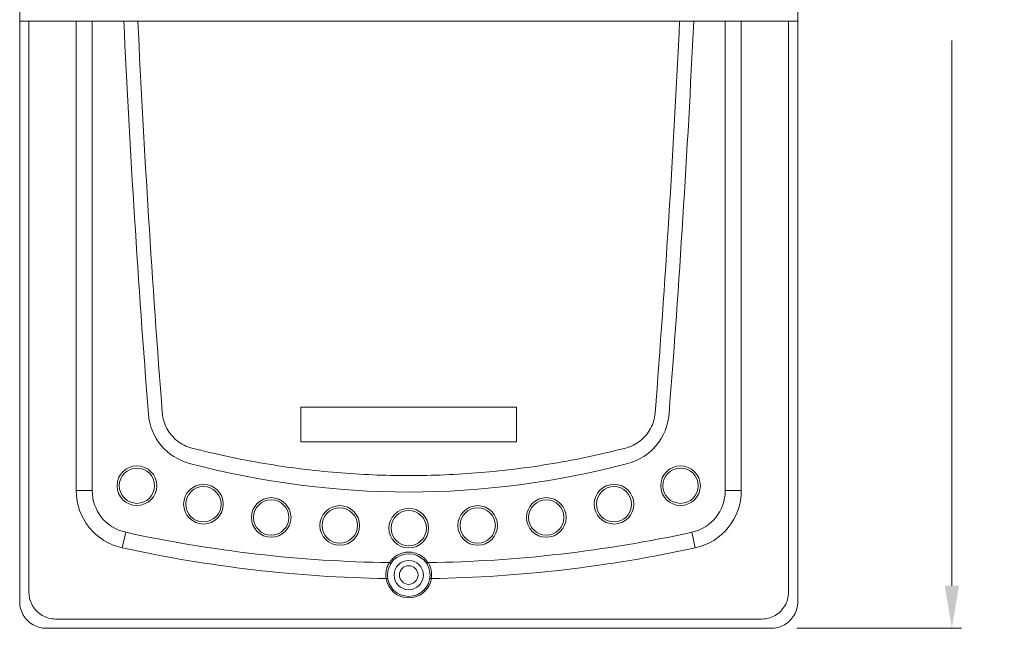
# Model space of a CAD drawing. Header units: millimetres. Extents: x -473 to 23648, y -382 to 1866.
# Tile 70 of 256: x 2485 to 2670, y -1 to 113. Entities that reach past the tile are written whole.
import ezdxf

# ---------------------------------------------------------------- set-up
doc = ezdxf.new("R2010")
doc.units = ezdxf.units.MM
doc.header["$LTSCALE"] = 80
doc.header["$PDMODE"] = 3
doc.header["$PDSIZE"] = 0.3
doc.layers.get('0').update_dxf_attribs({"linetype": 'CONTINUOUS'})
doc.layers.get('DEFPOINTS').update_dxf_attribs({"linetype": 'CONTINUOUS'})
for name, color, linetype in [('02___PRT_ALL_AXES', 7, 'CONTINUOUS'), ('06___PRT_ALL_SURFS', 7, 'CONTINUOUS'), ('09_ALL_ROUNDS', 7, 'CONTINUOUS')]:
    doc.layers.add(name, color=color, linetype=linetype)
doc.styles.get("Standard").update_dxf_attribs({"font": 'technic_.ttf', "width": 0.7})
doc.dimstyles.get("Standard").update_dxf_attribs({"dimtxt": 3, "dimasz": 3, "dimexe": 0.18, "dimexo": 0.0625, "dimgap": 0.09, "dimtad": 1, "dimdsep": 46, "dimtxsty": 'STANDARD', "dimcen": 0.09, "dimadec": 0, "dimazin": 0, "dimtol": 1, "dimtp": 0.01, "dimtm": 0.01, "dimtfac": 1, "dimtofl": 0, "dimtmove": 0, "dimatfit": 3, "dimfxl": 1, "dimtolj": 1, "dimarcsym": 0})

# ---------------------------------------------------------------- blocks, each defined once
blk = doc.blocks.new('*D37')
at = {"color": 0, "lineweight": 0, "transparency": 16777216}
for p, q in [((2562.71, 261.45), (2661.62, 261.45)), ((2659.82, 253.45), (2659.82, 151.11)), ((2659.82, 6.58), (2659.82, 108.93)), ((2630.71, -1.42), (2661.62, -1.42))]:
    blk.add_line(p, q, dxfattribs=at)
for points in [[(2661.16, 253.45), (2658.49, 253.45), (2659.82, 261.45)], [(2658.49, 6.58), (2661.16, 6.58), (2659.82, -1.42)]]:
    blk.add_solid(points, dxfattribs=at)
at = {"layer": 'DEFPOINTS', "color": 0, "lineweight": 0, "transparency": 16777216}
for p in [(2560.91, 261.45), (2628.91, -1.42), (2659.82, -1.42)]:
    blk.add_point(p, dxfattribs=at)
at = {"color": 0, "lineweight": 0, "transparency": 16777216, "insert": (2659.82, 130.02), "char_height": 15, "attachment_point": 5, "rotation": 90}
blk.add_mtext('\\A1;262.9', dxfattribs=at)

msp = doc.modelspace()

# ---------------------------------------------------------------- linework, layer by layer
at = {"color": 0, "linetype": 'Continuous', "lineweight": 0}
for p, q in [((2630.913, 3.576), (2630.913, 249.578)), ((2484.913, 244.578), (2484.913, 3.576)), ((2484.913, 112.578), (2630.913, 112.578)), ((2486.655, 112.578), (2486.655, 5.298)), ((2495.513, 112.578), (2495.513, 24.423)), ((2498.513, 112.578), (2498.513, 24.423)), ((2617.313, 112.578), (2617.313, 24.423)), ((2620.313, 112.578), (2620.313, 24.423)), ((2629.17, 5.298), (2629.17, 112.578)), ((2537.663, 33.578), (2537.663, 40.078)), ((2537.663, 40.078), (2578.163, 40.078)), ((2578.163, 40.078), (2578.163, 33.578)), ((2578.163, 33.578), (2537.663, 33.578)), ((2491.633, 0.32), (2624.192, 0.32)), ((2489.911, -1.422), (2510.913, -1.422)), ((2604.913, -1.422), (2625.914, -1.422))]:
    msp.add_line(p, q, dxfattribs=at)
for points in [[(2554.249, 10.905), (2554.264, 10.904), (2554.278, 10.9), (2554.288, 10.895)], [(2561.537, 10.895), (2561.548, 10.9), (2561.561, 10.904), (2561.576, 10.905)]]:
    msp.add_lwpolyline(points, dxfattribs=at)
for centre, radius in [((2506.913, 25.346), 3.722), ((2506.913, 25.346), 3.311), ((2608.913, 25.346), 3.722), ((2608.913, 25.346), 3.311), ((2519.392, 21.876), 3.722), ((2519.392, 21.876), 3.311), ((2596.433, 21.876), 3.722), ((2596.433, 21.876), 3.311), ((2532.103, 19.382), 3.722), ((2532.103, 19.382), 3.311), ((2583.722, 19.382), 3.722), ((2583.722, 19.382), 3.311), ((2544.969, 17.88), 3.722), ((2544.969, 17.88), 3.311), ((2557.913, 17.378), 3.722), ((2557.913, 17.378), 3.311), ((2570.856, 17.88), 3.722), ((2570.856, 17.88), 3.311), ((2557.913, 8.578), 4), ((2557.913, 8.578), 2.75), ((2557.913, 8.578), 1.75)]:
    msp.add_circle(centre, radius, dxfattribs=at)
for centre, radius, start, end in [((4879.213, 224.578), 2377.413, 182.700206, 184.482344), ((4901.415, 224.93), 2396.961, 182.68659, 184.449218), ((214.41, 224.93), 2396.961, 355.550782, 357.31341), ((236.613, 224.578), 2377.413, 355.517656, 357.299794), ((2519.452, 39.592), 10.413, 184.48234, 255.14327), ((2596.373, 39.592), 10.413, 284.85673, 355.51766), ((2557.913, 184.578), 160.413, 255.14327, 284.85673), ((2557.913, 259.878), 249, 257.68548, 269.15704), ((2557.913, 259.878), 249, 270.84293, 282.31452), ((2557.913, 259.878), 252, 257.68548, 269.03399), ((2557.913, 259.878), 252, 270.96601, 282.31452), ((2557.913, 8.578), 4.3, 32.58876, 147.41132), ((2557.887, 8.673), 4.267, 148.46206, 149.33779), ((2557.935, 8.671), 4.272, 30.65876, 31.53311), ((2557.91, 8.655), 4.301, 350.07477, 30.67242), ((2557.913, 8.578), 4.3, 188.87838, 351.12164)]:
    msp.add_arc(centre, radius, start, end, dxfattribs=at)
for points, knots in [([(2511.678, 38.984), (2511.717, 38.482), (2511.9, 37.482), (2512.476, 36.072), (2513.333, 34.804), (2514.437, 33.736), (2515.742, 32.913), (2516.71, 32.553), (2517.207, 32.424)], [0, 0, 0, 0, 1.5108872, 3.023344, 4.5417337, 6.0671162, 7.5998123, 9.138669, 9.138669, 9.138669, 9.138669]), ([(2598.619, 32.424), (2599.115, 32.553), (2600.083, 32.913), (2601.388, 33.736), (2602.492, 34.805), (2603.349, 36.072), (2603.926, 37.483), (2604.108, 38.482), (2604.148, 38.984)], [0, 0, 0, 0, 1.5388317, 3.0715312, 4.597118, 6.1155235, 7.6279652, 9.138669, 9.138669, 9.138669, 9.138669]), ([(2517.207, 32.424), (2521.707, 31.26), (2530.736, 29.334), (2544.354, 27.624), (2553.42, 27.249), (2557.913, 27.249)], [0, 0, 0, 0, 13.9467205, 27.6535376, 41.1312678, 41.1312678, 41.1312678, 41.1312678]), ([(2557.913, 27.249), (2562.405, 27.249), (2571.471, 27.624), (2585.089, 29.334), (2594.118, 31.26), (2598.619, 32.424)], [0, 0, 0, 0, 13.4766932, 27.183082, 41.1312677, 41.1312677, 41.1312677, 41.1312677]), ([(2553.678, 7.914), (2553.618, 8.257), (2553.582, 8.958), (2553.776, 9.962), (2554.053, 10.574), (2554.216, 10.849)], [0, 0, 0, 0, 1.0450183, 2.0805686, 3.0405378, 3.0405378, 3.0405378, 3.0405378]), ([(2554.29, 10.894), (2554.332, 10.867), (2554.388, 10.811), (2554.553, 10.749), (2554.526, 10.706)], [0, 0, 0, 0, 0.15045398, 0.30277106, 0.30277106, 0.30277106, 0.30277106]), ([(2561.536, 10.894), (2561.493, 10.867), (2561.437, 10.812), (2561.273, 10.749), (2561.3, 10.706)], [0, 0, 0, 0, 0.15045947, 0.30278791, 0.30278791, 0.30278791, 0.30278791]), ([(2553.664, 7.914), (2553.716, 7.913), (2553.794, 7.921), (2553.958, 7.972), (2553.967, 7.924)], [0, 0, 0, 0, 0.15555999, 0.30371994, 0.30371994, 0.30371994, 0.30371994]), ([(2561.859, 7.924), (2561.867, 7.972), (2562.031, 7.921), (2562.109, 7.913), (2562.161, 7.914)], [0, 0, 0, 0, 0.14815431, 0.30371245, 0.30371245, 0.30371245, 0.30371245]), ([(2486.655, 5.298), (2486.657, 4.865), (2486.776, 3.997), (2487.281, 2.787), (2488.081, 1.746), (2489.122, 0.947), (2490.332, 0.441), (2491.2, 0.323), (2491.633, 0.32)], [0, 0, 0, 0, 1.2974824, 2.5949948, 3.8925224, 5.1900488, 6.4875608, 7.7850368, 7.7850368, 7.7850368, 7.7850368]), ([(2624.192, 0.32), (2624.625, 0.323), (2625.494, 0.441), (2626.704, 0.947), (2627.744, 1.746), (2628.544, 2.787), (2629.05, 3.997), (2629.168, 4.865), (2629.17, 5.298)], [0, 0, 0, 0, 1.297476, 2.594988, 3.8925144, 5.190042, 6.4875544, 7.7850368, 7.7850368, 7.7850368, 7.7850368]), ([(2489.911, -1.422), (2489.476, -1.422), (2488.602, -1.307), (2487.383, -0.802), (2486.336, 0.001), (2485.533, 1.048), (2485.027, 2.267), (2484.913, 3.141), (2484.913, 3.576)], [0, 0, 0, 0, 1.3052282, 2.6100212, 3.9145632, 5.219106, 6.5239004, 7.8291294, 7.8291294, 7.8291294, 7.8291294]), ([(2630.913, 3.576), (2630.913, 3.141), (2630.798, 2.267), (2630.293, 1.048), (2629.49, 0.001), (2628.442, -0.802), (2627.224, -1.307), (2626.349, -1.422), (2625.914, -1.422)], [0, 0, 0, 0, 1.3052291, 2.6100235, 3.9145662, 5.2191083, 6.5239012, 7.8291294, 7.8291294, 7.8291294, 7.8291294])]:
    msp.add_open_spline(points, degree=3, knots=knots, dxfattribs=at)
at = {"layer": '02___PRT_ALL_AXES', "color": 0, "linetype": 'Continuous', "lineweight": 0}
for p, q in [((2498.513, 24.423), (2495.513, 24.423)), ((2504.806, 16.607), (2504.167, 13.676))]:
    msp.add_line(p, q, dxfattribs=at)
for radius in [11, 8]:
    msp.add_arc((2506.513, 24.423), radius, 180, 257.68548, dxfattribs=at)
at = {"layer": '06___PRT_ALL_SURFS', "color": 0, "linetype": 'Continuous', "lineweight": 0}
for p, q in [((2617.313, 24.423), (2620.313, 24.423)), ((2611.019, 16.607), (2611.659, 13.676))]:
    msp.add_line(p, q, dxfattribs=at)
for radius in [8, 11]:
    msp.add_arc((2609.313, 24.423), radius, 282.31452, 0, dxfattribs=at)
at = {"layer": '09_ALL_ROUNDS', "color": 0, "linetype": 'Continuous', "lineweight": 0}
msp.add_line((2510.913, -1.422), (2604.913, -1.422), dxfattribs=at)

# ---------------------------------------------------------------- dimensions: what is measured, and where the dimension line sits
at = {"color": 3, "lineweight": 0}
dim = msp.add_linear_dim(base=(2659.824, -1.422), p1=(2560.913, 261.454), p2=(2628.914, -1.422), angle=270, dimstyle='STANDARD', override={"dimtxt": 15, "dimasz": 8, "dimexe": 1.8, "dimexo": 1.8, "dimtad": 0, "dimdec": 1, "dimzin": 0, "dimdsep": 0, "dimcen": 0.5, "dimtol": 0, "dimtdec": 4, "dimtzin": 0, "dimlwd": 0, "dimlwe": 0}, dxfattribs=at)
dim.commit()
dim.dimension.update_dxf_attribs({"geometry": '*D37', "text_midpoint": (2659.824, 130.016), "dimtype": 160})

doc.saveas('drawing.dxf')
